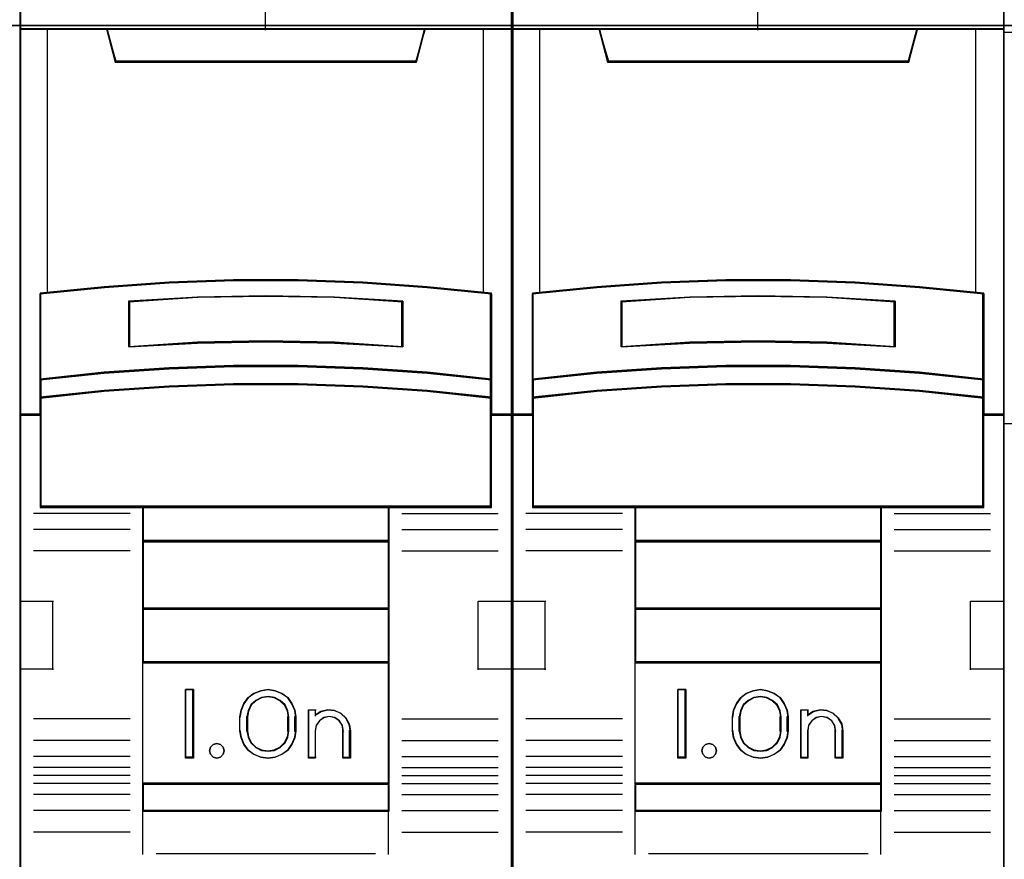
# Model space of a CAD drawing. Extents: x -558982 to 5119495, y -5290134 to 97908.
# Tile 211 of 256: x -467600 to -467240, y 30885 to 31192. Entities that reach past the tile are written whole.
import ezdxf

# ---------------------------------------------------------------- set-up
doc = ezdxf.new("R2010")
doc.units = 0
doc.header["$MEASUREMENT"] = 0
doc.layers.get('0').update_dxf_attribs({"color": 252})
doc.layers.add('45', color=8, linetype='Continuous')
doc.layers.add('50', color=7, linetype='Continuous')

# ---------------------------------------------------------------- blocks, each defined once
blk = doc.blocks.new('*C1027')
at = {"layer": '50', "color": 7}
for points in [[(246.510509, -132.244429), (31.516001, -132.244429), (246.510509, -132.244429)], [(246.510509, -132.244429), (246.510509, -178.271705), (31.516001, -178.271705), (31.516001, -132.244429), (246.510509, -132.244429)]]:
    blk.add_lwpolyline(points, close=True, dxfattribs=at)
blk = doc.blocks.new('*U1030')
at = {"layer": '45', "color": 7}
for points in [[(121.494035, -113.659801), (103.506912, -113.659801), (103.506912, -195.428987), (121.494035, -195.428987), (121.494035, -113.659801)], [(111.320625, -141.572133), (113.680322, -141.572133), (116.040019, -141.660072), (118.39415, -141.824957), (120.748282, -142.055796), (120.748282, -145.194111), (120.748282, -145.864644), (120.748282, -146.496704), (121.494035, -146.496704), (121.494035, -132.371539), (120.492277, -132.371539), (118.316236, -132.371539), (117.999012, -133.553217), (107.001934, -133.553217), (106.684711, -132.371539), (104.50867, -132.371539), (103.506912, -132.371539), (103.506912, -146.496704), (104.252665, -146.496704), (104.252665, -145.864644), (104.252665, -145.194111), (104.252665, -142.055796), (106.595666, -141.824957), (108.960928, -141.660072), (111.320625, -141.572133)], [(106.995139, -133.592331), (118.005808, -133.592331), (118.323424, -132.371539), (112.494901, -132.371539), (106.677523, -132.371539), (106.995139, -133.592331)], [(116.039613, -144.791947), (118.394357, -144.952647), (120.749101, -145.196469), (120.749101, -142.03233), (118.394357, -141.799592), (116.039613, -141.63335), (113.679303, -141.544687), (111.318993, -141.544687), (108.958682, -141.63335), (106.592805, -141.799592), (104.249195, -142.03233), (104.249195, -145.196469), (106.592805, -144.952647), (108.958682, -144.791947), (111.318993, -144.708826), (113.679303, -144.708826), (116.039613, -144.791947)], [(117.506912, -142.322922), (117.506912, -143.996863), (115.00303, -143.856901), (112.493571, -143.812113), (109.995266, -143.856901), (107.491384, -143.996863), (107.491384, -142.322922), (109.995266, -142.177362), (112.493571, -142.132574), (115.00303, -142.177362), (117.506912, -142.322922)], [(115.00303, -143.856901), (117.506912, -143.996863), (117.506912, -142.322922), (115.00303, -142.177362), (112.493571, -142.132574), (109.995266, -142.177362), (107.491384, -142.322922), (107.491384, -143.996863), (109.995266, -143.856901), (112.493571, -143.812113), (115.00303, -143.856901)], [(118.394357, -144.924467), (116.039613, -144.759904), (113.679303, -144.674786), (111.318993, -144.674786), (108.958682, -144.759904), (106.592805, -144.924467), (104.249195, -145.174149), (104.249195, -145.866448), (106.592805, -145.616766), (108.958682, -145.452203), (111.318993, -145.367084), (113.679303, -145.367084), (116.039613, -145.452203), (118.394357, -145.616766), (120.749101, -145.866448), (120.749101, -145.174149), (118.394357, -144.924467)], [(116.039613, -145.425061), (113.679303, -145.342116), (111.318993, -145.342116), (108.958682, -145.425061), (106.592805, -145.585421), (104.249195, -145.828725), (104.249195, -146.464635), (104.249195, -149.859839), (108.001198, -149.859839), (116.997098, -149.859839), (120.749101, -149.859839), (120.749101, -146.464635), (120.749101, -145.828725), (118.394357, -145.585421), (116.039613, -145.425061)], [(107.992426, -151.115056), (117.00587, -151.115056), (117.00587, -149.820117), (107.992426, -149.820117), (107.992426, -151.115056)], [(117.00587, -151.075334), (107.992426, -151.075334), (107.992426, -153.580472), (117.00587, -153.580472), (117.00587, -151.075334)], [(117.00587, -153.54075), (107.992426, -153.54075), (107.992426, -155.548038), (117.00587, -155.548038), (117.00587, -153.54075)], [(107.992426, -159.98102), (117.00587, -159.98102), (117.00587, -155.508316), (107.992426, -155.508316), (107.992426, -159.98102)], [(109.856088, -156.522552), (109.856088, -159.02769), (109.559174, -159.02769), (109.559174, -156.522552), (109.856088, -156.522552)], [(113.557034, -157.268527), (113.596667, -157.519041), (113.596667, -158.031202), (113.557034, -158.281716), (113.449459, -158.526663), (113.296589, -158.738208), (113.0871, -158.888516), (112.837978, -158.988721), (112.577533, -159.02769), (112.311425, -158.988721), (112.062304, -158.888516), (111.858477, -158.738208), (111.699945, -158.526663), (111.592369, -158.281716), (111.552736, -158.031202), (111.552736, -157.519041), (111.592369, -157.268527), (111.699945, -157.02358), (111.858477, -156.812035), (112.062304, -156.661727), (112.311425, -156.561521), (112.577533, -156.522552), (112.837978, -156.561521), (113.0871, -156.661727), (113.296589, -156.812035), (113.449459, -157.02358), (113.557034, -157.268527)], [(113.34217, -158.03247), (113.34217, -157.518068), (113.302227, -157.294414), (113.199518, -157.081944), (113.022629, -156.914204), (112.811504, -156.807968), (112.577555, -156.768829), (112.337899, -156.807968), (112.126774, -156.914204), (111.949886, -157.081944), (111.847176, -157.294414), (111.807233, -157.518068), (111.807233, -158.03247), (111.847176, -158.256123), (111.949886, -158.468594), (112.126774, -158.636334), (112.337899, -158.742569), (112.577555, -158.776117), (112.811504, -158.742569), (113.022629, -158.636334), (113.199518, -158.468594), (113.302227, -158.256123), (113.34217, -158.03247)], [(114.517485, -157.317456), (114.768553, -157.261383), (115.008209, -157.283812), (115.242158, -157.384744), (115.424753, -157.558571), (115.550287, -157.777257), (115.590229, -158.023979), (115.590229, -159.02769), (115.327749, -159.02769), (115.327749, -158.023979), (115.287807, -157.822115), (115.185097, -157.659503), (115.019621, -157.547356), (114.814202, -157.508105), (114.620195, -157.547356), (114.460425, -157.659503), (114.340597, -157.822115), (114.30636, -158.023979), (114.30636, -159.02769), (114.055293, -159.02769), (114.055293, -157.261383), (114.30636, -157.261383), (114.30636, -157.452032), (114.517485, -157.317456)], [(110.941413, -158.623526), (110.977466, -158.754285), (110.941413, -158.885044), (110.845269, -158.986085), (110.713072, -159.02769), (110.568857, -158.986085), (110.478722, -158.885044), (110.43666, -158.754285), (110.478722, -158.623526), (110.568857, -158.522485), (110.713072, -158.492767), (110.845269, -158.522485), (110.941413, -158.623526)], [(117.00587, -159.941298), (107.992426, -159.941298), (107.992426, -160.966127), (117.00587, -160.966127), (117.00587, -159.941298)]]:
    blk.add_lwpolyline(points, close=True, dxfattribs=at)
at = {"layer": '45', "color": 139}
for points in [[(121.494035, -113.659801), (103.506912, -113.659801), (103.506912, -195.428987), (121.494035, -195.428987), (121.494035, -113.659801)], [(116.03165, -145.442917), (113.676648, -145.360653), (111.321647, -145.360653), (108.966646, -145.442917), (106.606091, -145.601961), (104.267752, -145.843269), (104.267752, -146.47396), (104.267752, -149.841302), (108.011315, -149.841302), (116.98698, -149.841302), (120.730543, -149.841302), (120.730543, -146.47396), (120.730543, -145.843269), (118.381097, -145.601961), (116.03165, -145.442917)], [(110.977466, -158.754285), (110.941413, -158.623526), (110.845269, -158.522485), (110.713072, -158.492767), (110.568857, -158.522485), (110.478722, -158.623526), (110.43666, -158.754285), (110.478722, -158.885044), (110.568857, -158.986085), (110.713072, -159.02769), (110.845269, -158.986085), (110.941413, -158.885044), (110.977466, -158.754285)]]:
    blk.add_lwpolyline(points, close=True, dxfattribs=at)
at = {"layer": '45', "color": 59}
for points in [[(121.475478, -113.678338), (103.525469, -113.678338), (103.525469, -195.41045), (121.475478, -195.41045), (121.475478, -113.678338)], [(111.323059, -141.564797), (113.677887, -141.564797), (116.032715, -141.652488), (118.381989, -141.81691), (120.731264, -142.0471), (120.731264, -145.176589), (120.731264, -145.845237), (120.731264, -146.475519), (121.475478, -146.475519), (121.475478, -132.390076), (120.475787, -132.390076), (118.304236, -132.390076), (117.987667, -133.568431), (107.01328, -133.568431), (106.696711, -132.390076), (104.52516, -132.390076), (103.525469, -132.390076), (103.525469, -146.475519), (104.269683, -146.475519), (104.269683, -145.845237), (104.269683, -145.176589), (104.269683, -142.0471), (106.60785, -141.81691), (108.968231, -141.652488), (111.323059, -141.564797)], [(106.995139, -133.592331), (118.005808, -133.592331), (118.323424, -132.371539), (112.494901, -132.371539), (106.677523, -132.371539), (106.995139, -133.592331)], [(116.039613, -144.791947), (118.394357, -144.952647), (120.749101, -145.196469), (120.749101, -142.03233), (118.394357, -141.799592), (116.039613, -141.63335), (113.679303, -141.544687), (111.318993, -141.544687), (108.958682, -141.63335), (106.592805, -141.799592), (104.249195, -142.03233), (104.249195, -145.196469), (106.592805, -144.952647), (108.958682, -144.791947), (111.318993, -144.708826), (113.679303, -144.708826), (116.039613, -144.791947)], [(117.506912, -142.322922), (117.506912, -143.996863), (115.00303, -143.856901), (112.493571, -143.812113), (109.995266, -143.856901), (107.491384, -143.996863), (107.491384, -142.322922), (109.995266, -142.177362), (112.493571, -142.132574), (115.00303, -142.177362), (117.506912, -142.322922)], [(115.00303, -143.856901), (117.506912, -143.996863), (117.506912, -142.322922), (115.00303, -142.177362), (112.493571, -142.132574), (109.995266, -142.177362), (107.491384, -142.322922), (107.491384, -143.996863), (109.995266, -143.856901), (112.493571, -143.812113), (115.00303, -143.856901)], [(114.994414, -143.841147), (117.488354, -143.978326), (117.488354, -142.337673), (114.994414, -142.195008), (112.494919, -142.151111), (110.006533, -142.195008), (107.512592, -142.337673), (107.512592, -143.978326), (110.006533, -143.841147), (112.494919, -143.79725), (114.994414, -143.841147)], [(118.394357, -144.924467), (116.039613, -144.759904), (113.679303, -144.674786), (111.318993, -144.674786), (108.958682, -144.759904), (106.592805, -144.924467), (104.249195, -145.174149), (104.249195, -145.866448), (106.592805, -145.616766), (108.958682, -145.452203), (111.318993, -145.367084), (113.679303, -145.367084), (116.039613, -145.452203), (118.394357, -145.616766), (120.749101, -145.866448), (120.749101, -145.174149), (118.394357, -144.924467)], [(118.381097, -144.934681), (116.03165, -144.775604), (113.676648, -144.693323), (111.321647, -144.693323), (108.966646, -144.775604), (106.606091, -144.934681), (104.267752, -145.17604), (104.267752, -145.845262), (106.606091, -145.603904), (108.966646, -145.444826), (111.321647, -145.362545), (113.676648, -145.362545), (116.03165, -145.444826), (118.381097, -145.603904), (120.730543, -145.845262), (120.730543, -145.17604), (118.381097, -144.934681)], [(116.039613, -145.425061), (113.679303, -145.342116), (111.318993, -145.342116), (108.958682, -145.425061), (106.592805, -145.585421), (104.249195, -145.828725), (104.249195, -146.464635), (104.249195, -149.859839), (108.001198, -149.859839), (116.997098, -149.859839), (120.749101, -149.859839), (120.749101, -146.464635), (120.749101, -145.828725), (118.394357, -145.585421), (116.039613, -145.425061)], [(107.992426, -151.115056), (117.00587, -151.115056), (117.00587, -149.820117), (107.992426, -149.820117), (107.992426, -151.115056)], [(108.010983, -151.096519), (116.987313, -151.096519), (116.987313, -149.838654), (108.010983, -149.838654), (108.010983, -151.096519)], [(117.00587, -151.075334), (107.992426, -151.075334), (107.992426, -153.580472), (117.00587, -153.580472), (117.00587, -151.075334)], [(116.987313, -151.093871), (108.010983, -151.093871), (108.010983, -153.561935), (116.987313, -153.561935), (116.987313, -151.093871)], [(117.00587, -153.54075), (107.992426, -153.54075), (107.992426, -155.548038), (117.00587, -155.548038), (117.00587, -153.54075)], [(116.987313, -153.559287), (108.010983, -153.559287), (108.010983, -155.529501), (116.987313, -155.529501), (116.987313, -153.559287)], [(107.992426, -159.98102), (117.00587, -159.98102), (117.00587, -155.508316), (107.992426, -155.508316), (107.992426, -159.98102)], [(109.856088, -156.522552), (109.856088, -159.02769), (109.559174, -159.02769), (109.559174, -156.522552), (109.856088, -156.522552)], [(113.557034, -157.268527), (113.596667, -157.519041), (113.596667, -158.031202), (113.557034, -158.281716), (113.449459, -158.526663), (113.296589, -158.738208), (113.0871, -158.888516), (112.837978, -158.988721), (112.577533, -159.02769), (112.311425, -158.988721), (112.062304, -158.888516), (111.858477, -158.738208), (111.699945, -158.526663), (111.592369, -158.281716), (111.552736, -158.031202), (111.552736, -157.519041), (111.592369, -157.268527), (111.699945, -157.02358), (111.858477, -156.812035), (112.062304, -156.661727), (112.311425, -156.561521), (112.577533, -156.522552), (112.837978, -156.561521), (113.0871, -156.661727), (113.296589, -156.812035), (113.449459, -157.02358), (113.557034, -157.268527)], [(113.34217, -158.03247), (113.34217, -157.518068), (113.302227, -157.294414), (113.199518, -157.081944), (113.022629, -156.914204), (112.811504, -156.807968), (112.577555, -156.768829), (112.337899, -156.807968), (112.126774, -156.914204), (111.949886, -157.081944), (111.847176, -157.294414), (111.807233, -157.518068), (111.807233, -158.03247), (111.847176, -158.256123), (111.949886, -158.468594), (112.126774, -158.636334), (112.337899, -158.742569), (112.577555, -158.776117), (112.811504, -158.742569), (113.022629, -158.636334), (113.199518, -158.468594), (113.302227, -158.256123), (113.34217, -158.03247)], [(113.323613, -158.027668), (113.323613, -157.522766), (113.284636, -157.303244), (113.18441, -157.094698), (113.011799, -156.930056), (112.805778, -156.825783), (112.577486, -156.787366), (112.343625, -156.825783), (112.137605, -156.930056), (111.964993, -157.094698), (111.864767, -157.303244), (111.825791, -157.522766), (111.825791, -158.027668), (111.864767, -158.247191), (111.964993, -158.455737), (112.137605, -158.620379), (112.343625, -158.724652), (112.577486, -158.75758), (112.805778, -158.724652), (113.011799, -158.620379), (113.18441, -158.455737), (113.284636, -158.247191), (113.323613, -158.027668)], [(114.517485, -157.317456), (114.768553, -157.261383), (115.008209, -157.283812), (115.242158, -157.384744), (115.424753, -157.558571), (115.550287, -157.777257), (115.590229, -158.023979), (115.590229, -159.02769), (115.327749, -159.02769), (115.327749, -158.023979), (115.287807, -157.822115), (115.185097, -157.659503), (115.019621, -157.547356), (114.814202, -157.508105), (114.620195, -157.547356), (114.460425, -157.659503), (114.340597, -157.822115), (114.30636, -158.023979), (114.30636, -159.02769), (114.055293, -159.02769), (114.055293, -157.261383), (114.30636, -157.261383), (114.30636, -157.452032), (114.517485, -157.317456)], [(110.941413, -158.623526), (110.977466, -158.754285), (110.941413, -158.885044), (110.845269, -158.986085), (110.713072, -159.02769), (110.568857, -158.986085), (110.478722, -158.885044), (110.43666, -158.754285), (110.478722, -158.623526), (110.568857, -158.522485), (110.713072, -158.492767), (110.845269, -158.522485), (110.941413, -158.623526)], [(117.00587, -159.941298), (107.992426, -159.941298), (107.992426, -160.966127), (117.00587, -160.966127), (117.00587, -159.941298)], [(116.987313, -159.959835), (108.010983, -159.959835), (108.010983, -160.94759), (116.987313, -160.94759), (116.987313, -159.959835)]]:
    blk.add_lwpolyline(points, close=True, dxfattribs=at)
at = {"layer": '45', "color": 139}
for points in [[(112.472638, -125.181846), (112.472638, -132.41391)], [(103.506912, -132.371539), (121.494035, -132.371539)], [(106.677523, -132.371539), (107.032759, -133.592331)], [(118.323424, -132.371539), (117.965537, -133.592331)], [(106.992994, -133.549961), (118.005302, -133.549961)], [(120.749101, -142.069019), (118.394357, -141.81877), (116.039613, -141.64002), (113.679303, -141.544687), (111.318993, -141.544687), (108.958682, -141.64002), (106.592805, -141.81877), (104.249195, -142.069019)], [(104.249195, -142.026648), (104.249195, -149.859839)], [(117.506912, -142.357665), (115.00303, -142.185537), (112.493571, -142.132574), (109.995266, -142.185537), (107.491384, -142.357665)], [(120.709335, -149.859839), (120.709335, -142.026648)], [(107.491384, -143.996863), (107.491384, -142.317943)], [(117.467146, -143.996863), (117.467146, -142.317943)], [(117.506912, -143.996863), (115.00303, -143.828345), (112.493571, -143.774419), (109.995266, -143.828345), (107.491384, -143.996863)], [(120.749101, -145.196469), (118.394357, -144.935627), (116.039613, -144.763709), (113.679303, -144.674786), (111.318993, -144.674786), (108.958682, -144.763709), (106.592805, -144.935627), (104.249195, -145.196469)], [(120.749101, -145.866448), (118.394357, -145.604282), (116.039613, -145.431491), (113.679303, -145.342116), (111.318993, -145.342116), (108.958682, -145.431491), (106.592805, -145.604282), (104.249195, -145.866448)], [(104.291611, -146.454334), (103.506912, -146.454334)], [(121.494035, -146.454334), (120.709335, -146.454334)], [(107.5338, -150.082282), (104.005302, -150.082282)], [(120.749101, -149.820117), (104.249195, -149.820117)], [(107.992426, -149.820117), (107.992426, -160.966127)], [(107.992426, -149.820117), (117.00587, -149.820117)], [(116.966105, -149.820117), (116.966105, -160.966127)], [(117.467146, -150.082282), (120.992994, -150.082282)], [(107.5338, -150.670169), (104.005302, -150.670169)], [(117.467146, -150.670169), (120.992994, -150.670169)], [(107.992426, -151.075334), (117.00587, -151.075334)], [(107.5338, -151.451369), (104.005302, -151.451369)], [(117.467146, -151.451369), (120.992994, -151.451369)], [(103.506912, -153.294473), (104.739633, -153.294473)], [(104.699867, -153.294473), (104.699867, -155.799611)], [(120.258663, -155.799611), (120.258663, -153.294473)], [(120.258663, -153.294473), (121.494035, -153.294473)], [(107.992426, -153.54075), (117.00587, -153.54075)], [(103.506912, -155.759889), (104.739633, -155.759889)], [(107.992426, -155.508316), (117.00587, -155.508316)], [(120.258663, -155.759889), (121.494035, -155.759889)], [(109.856088, -156.522552), (109.559174, -156.522552)], [(109.559174, -156.522552), (109.559174, -159.02769)], [(109.813672, -156.522552), (109.813672, -159.02769)], [(113.596667, -157.542085), (113.557034, -157.285778), (113.449459, -157.035167), (113.296589, -156.818729), (113.0871, -156.664945), (112.837978, -156.562422), (112.577533, -156.522552), (112.311425, -156.562422), (112.062304, -156.664945), (111.858477, -156.818729), (111.699945, -157.035167), (111.592369, -157.285778), (111.552736, -157.542085)], [(113.34217, -157.542085), (113.302227, -157.311263), (113.199518, -157.091981), (113.022629, -156.918864), (112.811504, -156.809223), (112.577555, -156.768829), (112.337899, -156.809223), (112.126774, -156.918864), (111.949886, -157.091981), (111.847176, -157.311263), (111.807233, -157.542085)], [(114.055293, -157.261383), (114.341602, -157.261383)], [(114.055293, -157.261383), (114.055293, -159.02769)], [(114.301837, -157.261383), (114.301837, -157.489122)], [(115.590229, -158.047879), (115.550146, -157.793425), (115.42417, -157.567885), (115.240932, -157.38861), (115.006158, -157.284515), (114.765658, -157.261383), (114.513706, -157.319213), (114.301837, -157.458007)], [(107.5338, -157.595048), (104.005302, -157.595048)], [(111.552736, -158.047879), (111.552736, -157.502363)], [(111.807233, -158.047879), (111.807233, -157.502363)], [(113.302405, -158.047879), (113.302405, -157.502363)], [(113.556902, -158.047879), (113.556902, -157.502363)], [(115.335732, -158.047879), (115.2953, -157.834417), (115.191333, -157.66246), (115.023831, -157.54387), (114.815896, -157.502363), (114.619514, -157.54387), (114.457787, -157.66246), (114.336492, -157.834417), (114.301837, -158.047879)], [(117.467146, -157.595048), (120.992994, -157.595048)], [(111.552736, -158.005509), (111.592369, -158.262482), (111.699945, -158.513745), (111.858477, -158.730744), (112.062304, -158.884928), (112.311425, -158.987717), (112.577533, -159.02769), (112.837978, -158.987717), (113.0871, -158.884928), (113.296589, -158.730744), (113.449459, -158.513745), (113.557034, -158.262482), (113.596667, -158.005509)], [(111.807233, -158.005509), (111.847176, -158.237271), (111.949886, -158.457445), (112.126774, -158.631266), (112.337899, -158.741353), (112.577555, -158.776117), (112.811504, -158.741353), (113.022629, -158.631266), (113.199518, -158.457445), (113.302227, -158.237271), (113.34217, -158.005509)], [(114.301837, -158.005509), (114.301837, -159.02769)], [(115.295967, -158.005509), (115.295967, -159.02769)], [(115.550464, -158.005509), (115.550464, -159.02769)], [(107.5338, -158.384193), (104.005302, -158.384193)], [(117.467146, -158.384193), (120.992994, -158.384193)], [(107.5338, -158.969431), (104.005302, -158.969431)], [(109.856088, -158.987968), (109.559174, -158.987968)], [(114.055293, -158.987968), (114.341602, -158.987968)], [(115.295967, -158.987968), (115.590229, -158.987968)], [(117.467146, -158.969431), (120.992994, -158.969431)], [(107.5338, -159.371948), (104.005302, -159.371948)], [(117.467146, -159.371948), (120.992994, -159.371948)], [(107.5338, -159.665891), (104.005302, -159.665891)], [(117.467146, -159.665891), (120.992994, -159.665891)], [(107.5338, -159.95189), (104.005302, -159.95189)], [(107.992426, -159.941298), (117.00587, -159.941298)], [(117.467146, -159.95189), (120.992994, -159.95189)], [(107.5338, -160.351759), (104.005302, -160.351759)], [(117.467146, -160.351759), (120.992994, -160.351759)], [(107.5338, -160.942294), (104.005302, -160.942294)], [(107.992426, -160.926405), (117.00587, -160.926405)], [(107.992426, -160.926405), (107.992426, -162.552361)], [(116.966105, -160.926405), (116.966105, -162.552361)], [(117.467146, -160.942294), (120.992994, -160.942294)], [(107.5338, -161.726142), (104.005302, -161.726142)], [(117.467146, -161.726142), (120.992994, -161.726142)], [(108.485514, -162.509991), (116.512782, -162.509991)]]:
    blk.add_lwpolyline(points, dxfattribs=at)
at = {"layer": '45', "color": 140}
for points in [[(111.320625, -141.572133), (113.680322, -141.572133), (116.040019, -141.660072), (118.39415, -141.824957), (120.748282, -142.055796), (120.748282, -145.194111), (120.748282, -145.864644), (120.748282, -146.496704), (121.494035, -146.496704), (121.494035, -132.371539), (120.492277, -132.371539), (118.316236, -132.371539), (117.999012, -133.553217), (107.001934, -133.553217), (106.684711, -132.371539), (104.50867, -132.371539), (103.506912, -132.371539), (103.506912, -146.496704), (104.252665, -146.496704), (104.252665, -145.864644), (104.252665, -145.194111), (104.252665, -142.055796), (106.595666, -141.824957), (108.960928, -141.660072), (111.320625, -141.572133)], [(107.012684, -133.571146), (117.988263, -133.571146), (118.304867, -132.390076), (112.494919, -132.390076), (106.69608, -132.390076), (107.012684, -133.571146)]]:
    blk.add_lwpolyline(points, close=True, dxfattribs=at)
for points in [[(104.506343, -132.371539), (104.506343, -142.039889)], [(120.452187, -142.039889), (120.452187, -132.371539)]]:
    blk.add_lwpolyline(points, dxfattribs=at)
blk = doc.blocks.new('*U1031')
at = {"layer": '45', "color": 7}
for points in [[(139.494414, -113.659801), (121.504639, -113.659801), (121.504639, -195.428987), (139.494414, -195.428987), (139.494414, -113.659801)], [(129.319504, -141.572133), (131.679549, -141.572133), (134.039594, -141.660072), (136.394072, -141.824957), (138.748551, -142.055796), (138.748551, -145.194111), (138.748551, -145.864644), (138.748551, -146.496704), (139.494414, -146.496704), (139.494414, -132.371539), (138.492508, -132.371539), (136.316146, -132.371539), (135.998876, -133.553217), (125.000177, -133.553217), (124.682907, -132.371539), (122.506545, -132.371539), (121.504639, -132.371539), (121.504639, -146.496704), (122.250502, -146.496704), (122.250502, -145.864644), (122.250502, -145.194111), (122.250502, -142.055796), (124.593849, -141.824957), (126.95946, -141.660072), (129.319504, -141.572133)], [(124.992939, -133.592331), (136.006115, -133.592331), (136.323802, -132.371539), (130.493953, -132.371539), (124.675251, -132.371539), (124.992939, -133.592331)], [(134.039992, -144.791947), (136.394736, -144.952647), (138.749479, -145.196469), (138.749479, -142.03233), (136.394736, -141.799592), (134.039992, -141.63335), (131.679682, -141.544687), (129.319371, -141.544687), (126.959061, -141.63335), (124.593184, -141.799592), (122.249574, -142.03233), (122.249574, -145.196469), (124.593184, -144.952647), (126.959061, -144.791947), (129.319371, -144.708826), (131.679682, -144.708826), (134.039992, -144.791947)], [(135.50729, -142.322922), (135.50729, -143.996863), (133.003408, -143.856901), (130.49395, -143.812113), (127.995645, -143.856901), (125.491763, -143.996863), (125.491763, -142.322922), (127.995645, -142.177362), (130.49395, -142.132574), (133.003408, -142.177362), (135.50729, -142.322922)], [(133.003408, -143.856901), (135.50729, -143.996863), (135.50729, -142.322922), (133.003408, -142.177362), (130.49395, -142.132574), (127.995645, -142.177362), (125.491763, -142.322922), (125.491763, -143.996863), (127.995645, -143.856901), (130.49395, -143.812113), (133.003408, -143.856901)], [(136.394736, -144.924467), (134.039992, -144.759904), (131.679682, -144.674786), (129.319371, -144.674786), (126.959061, -144.759904), (124.593184, -144.924467), (122.249574, -145.174149), (122.249574, -145.866448), (124.593184, -145.616766), (126.959061, -145.452203), (129.319371, -145.367084), (131.679682, -145.367084), (134.039992, -145.452203), (136.394736, -145.616766), (138.749479, -145.866448), (138.749479, -145.174149), (136.394736, -144.924467)], [(134.039992, -145.425061), (131.679682, -145.342116), (129.319371, -145.342116), (126.959061, -145.425061), (124.593184, -145.585421), (122.249574, -145.828725), (122.249574, -146.464635), (122.249574, -149.859839), (126.001577, -149.859839), (134.997477, -149.859839), (138.749479, -149.859839), (138.749479, -146.464635), (138.749479, -145.828725), (136.394736, -145.585421), (134.039992, -145.425061)], [(125.992804, -151.115056), (135.006249, -151.115056), (135.006249, -149.820117), (125.992804, -149.820117), (125.992804, -151.115056)], [(135.006249, -151.075334), (125.992804, -151.075334), (125.992804, -153.580472), (135.006249, -153.580472), (135.006249, -151.075334)], [(135.006249, -153.54075), (125.992804, -153.54075), (125.992804, -155.548038), (135.006249, -155.548038), (135.006249, -153.54075)], [(125.992804, -159.98102), (135.006249, -159.98102), (135.006249, -155.508316), (125.992804, -155.508316), (125.992804, -159.98102)], [(127.853816, -156.522552), (127.853816, -159.02769), (127.559553, -159.02769), (127.559553, -156.522552), (127.853816, -156.522552)], [(131.557413, -157.268527), (131.597046, -157.519041), (131.597046, -158.031202), (131.557413, -158.281716), (131.449838, -158.526663), (131.296967, -158.738208), (131.087479, -158.888516), (130.838357, -158.988721), (130.577911, -159.02769), (130.311804, -158.988721), (130.062682, -158.888516), (129.858855, -158.738208), (129.700323, -158.526663), (129.592748, -158.281716), (129.553115, -158.031202), (129.553115, -157.519041), (129.592748, -157.268527), (129.700323, -157.02358), (129.858855, -156.812035), (130.062682, -156.661727), (130.311804, -156.561521), (130.577911, -156.522552), (130.838357, -156.561521), (131.087479, -156.661727), (131.296967, -156.812035), (131.449838, -157.02358), (131.557413, -157.268527)], [(131.342549, -158.03247), (131.342549, -157.518068), (131.302606, -157.294414), (131.199897, -157.081944), (131.023008, -156.914204), (130.811883, -156.807968), (130.577934, -156.768829), (130.338278, -156.807968), (130.127153, -156.914204), (129.950264, -157.081944), (129.847555, -157.294414), (129.807612, -157.518068), (129.807612, -158.03247), (129.847555, -158.256123), (129.950264, -158.468594), (130.127153, -158.636334), (130.338278, -158.742569), (130.577934, -158.776117), (130.811883, -158.742569), (131.023008, -158.636334), (131.199897, -158.468594), (131.302606, -158.256123), (131.342549, -158.03247)], [(132.517864, -157.317456), (132.768932, -157.261383), (133.008587, -157.283812), (133.242537, -157.384744), (133.425131, -157.558571), (133.550665, -157.777257), (133.590608, -158.023979), (133.590608, -159.02769), (133.328128, -159.02769), (133.328128, -158.023979), (133.288185, -157.822115), (133.185476, -157.659503), (133.019999, -157.547356), (132.81458, -157.508105), (132.620574, -157.547356), (132.460803, -157.659503), (132.340975, -157.822115), (132.306739, -158.023979), (132.306739, -159.02769), (132.055671, -159.02769), (132.055671, -157.261383), (132.306739, -157.261383), (132.306739, -157.452032), (132.517864, -157.317456)], [(128.93914, -158.623526), (128.975194, -158.754285), (128.93914, -158.885044), (128.842997, -158.986085), (128.7108, -159.02769), (128.566585, -158.986085), (128.47645, -158.885044), (128.434387, -158.754285), (128.47645, -158.623526), (128.566585, -158.522485), (128.7108, -158.492767), (128.842997, -158.522485), (128.93914, -158.623526)], [(135.006249, -159.941298), (125.992804, -159.941298), (125.992804, -160.966127), (135.006249, -160.966127), (135.006249, -159.941298)]]:
    blk.add_lwpolyline(points, close=True, dxfattribs=at)
at = {"layer": '45', "color": 139}
for points in [[(139.494414, -113.659801), (121.504639, -113.659801), (121.504639, -195.428987), (139.494414, -195.428987), (139.494414, -113.659801)], [(134.032028, -145.442917), (131.677027, -145.360653), (129.322026, -145.360653), (126.967025, -145.442917), (124.606469, -145.601961), (122.268131, -145.843269), (122.268131, -146.47396), (122.268131, -149.841302), (126.011694, -149.841302), (134.987359, -149.841302), (138.730922, -149.841302), (138.730922, -146.47396), (138.730922, -145.843269), (136.381475, -145.601961), (134.032028, -145.442917)], [(128.975194, -158.754285), (128.93914, -158.623526), (128.842997, -158.522485), (128.7108, -158.492767), (128.566585, -158.522485), (128.47645, -158.623526), (128.434387, -158.754285), (128.47645, -158.885044), (128.566585, -158.986085), (128.7108, -159.02769), (128.842997, -158.986085), (128.93914, -158.885044), (128.975194, -158.754285)]]:
    blk.add_lwpolyline(points, close=True, dxfattribs=at)
at = {"layer": '45', "color": 59}
for points in [[(139.475857, -113.678338), (121.525847, -113.678338), (121.525847, -195.41045), (139.475857, -195.41045), (139.475857, -113.678338)], [(129.323438, -141.564797), (131.678266, -141.564797), (134.033094, -141.652488), (136.382368, -141.81691), (138.731642, -142.0471), (138.731642, -145.176589), (138.731642, -145.845237), (138.731642, -146.475519), (139.475857, -146.475519), (139.475857, -132.390076), (138.476166, -132.390076), (136.304614, -132.390076), (135.988046, -133.568431), (125.013659, -133.568431), (124.69709, -132.390076), (122.525538, -132.390076), (121.525847, -132.390076), (121.525847, -146.475519), (122.270062, -146.475519), (122.270062, -145.845237), (122.270062, -145.176589), (122.270062, -142.0471), (124.608228, -141.81691), (126.96861, -141.652488), (129.323438, -141.564797)], [(124.992939, -133.592331), (136.006115, -133.592331), (136.323802, -132.371539), (130.493953, -132.371539), (124.675251, -132.371539), (124.992939, -133.592331)], [(134.039992, -144.791947), (136.394736, -144.952647), (138.749479, -145.196469), (138.749479, -142.03233), (136.394736, -141.799592), (134.039992, -141.63335), (131.679682, -141.544687), (129.319371, -141.544687), (126.959061, -141.63335), (124.593184, -141.799592), (122.249574, -142.03233), (122.249574, -145.196469), (124.593184, -144.952647), (126.959061, -144.791947), (129.319371, -144.708826), (131.679682, -144.708826), (134.039992, -144.791947)], [(135.50729, -142.322922), (135.50729, -143.996863), (133.003408, -143.856901), (130.49395, -143.812113), (127.995645, -143.856901), (125.491763, -143.996863), (125.491763, -142.322922), (127.995645, -142.177362), (130.49395, -142.132574), (133.003408, -142.177362), (135.50729, -142.322922)], [(133.003408, -143.856901), (135.50729, -143.996863), (135.50729, -142.322922), (133.003408, -142.177362), (130.49395, -142.132574), (127.995645, -142.177362), (125.491763, -142.322922), (125.491763, -143.996863), (127.995645, -143.856901), (130.49395, -143.812113), (133.003408, -143.856901)], [(132.994793, -143.841147), (135.488733, -143.978326), (135.488733, -142.337673), (132.994793, -142.195008), (130.495298, -142.151111), (128.006912, -142.195008), (125.512971, -142.337673), (125.512971, -143.978326), (128.006912, -143.841147), (130.495298, -143.79725), (132.994793, -143.841147)], [(136.394736, -144.924467), (134.039992, -144.759904), (131.679682, -144.674786), (129.319371, -144.674786), (126.959061, -144.759904), (124.593184, -144.924467), (122.249574, -145.174149), (122.249574, -145.866448), (124.593184, -145.616766), (126.959061, -145.452203), (129.319371, -145.367084), (131.679682, -145.367084), (134.039992, -145.452203), (136.394736, -145.616766), (138.749479, -145.866448), (138.749479, -145.174149), (136.394736, -144.924467)], [(136.381475, -144.934681), (134.032028, -144.775604), (131.677027, -144.693323), (129.322026, -144.693323), (126.967025, -144.775604), (124.606469, -144.934681), (122.268131, -145.17604), (122.268131, -145.845262), (124.606469, -145.603904), (126.967025, -145.444826), (129.322026, -145.362545), (131.677027, -145.362545), (134.032028, -145.444826), (136.381475, -145.603904), (138.730922, -145.845262), (138.730922, -145.17604), (136.381475, -144.934681)], [(134.039992, -145.425061), (131.679682, -145.342116), (129.319371, -145.342116), (126.959061, -145.425061), (124.593184, -145.585421), (122.249574, -145.828725), (122.249574, -146.464635), (122.249574, -149.859839), (126.001577, -149.859839), (134.997477, -149.859839), (138.749479, -149.859839), (138.749479, -146.464635), (138.749479, -145.828725), (136.394736, -145.585421), (134.039992, -145.425061)], [(125.992804, -151.115056), (135.006249, -151.115056), (135.006249, -149.820117), (125.992804, -149.820117), (125.992804, -151.115056)], [(126.011361, -151.096519), (134.987692, -151.096519), (134.987692, -149.838654), (126.011361, -149.838654), (126.011361, -151.096519)], [(135.006249, -151.075334), (125.992804, -151.075334), (125.992804, -153.580472), (135.006249, -153.580472), (135.006249, -151.075334)], [(134.987692, -151.093871), (126.011361, -151.093871), (126.011361, -153.561935), (134.987692, -153.561935), (134.987692, -151.093871)], [(135.006249, -153.54075), (125.992804, -153.54075), (125.992804, -155.548038), (135.006249, -155.548038), (135.006249, -153.54075)], [(134.987692, -153.559287), (126.011361, -153.559287), (126.011361, -155.529501), (134.987692, -155.529501), (134.987692, -153.559287)], [(125.992804, -159.98102), (135.006249, -159.98102), (135.006249, -155.508316), (125.992804, -155.508316), (125.992804, -159.98102)], [(127.853816, -156.522552), (127.853816, -159.02769), (127.559553, -159.02769), (127.559553, -156.522552), (127.853816, -156.522552)], [(131.557413, -157.268527), (131.597046, -157.519041), (131.597046, -158.031202), (131.557413, -158.281716), (131.449838, -158.526663), (131.296967, -158.738208), (131.087479, -158.888516), (130.838357, -158.988721), (130.577911, -159.02769), (130.311804, -158.988721), (130.062682, -158.888516), (129.858855, -158.738208), (129.700323, -158.526663), (129.592748, -158.281716), (129.553115, -158.031202), (129.553115, -157.519041), (129.592748, -157.268527), (129.700323, -157.02358), (129.858855, -156.812035), (130.062682, -156.661727), (130.311804, -156.561521), (130.577911, -156.522552), (130.838357, -156.561521), (131.087479, -156.661727), (131.296967, -156.812035), (131.449838, -157.02358), (131.557413, -157.268527)], [(131.342549, -158.03247), (131.342549, -157.518068), (131.302606, -157.294414), (131.199897, -157.081944), (131.023008, -156.914204), (130.811883, -156.807968), (130.577934, -156.768829), (130.338278, -156.807968), (130.127153, -156.914204), (129.950264, -157.081944), (129.847555, -157.294414), (129.807612, -157.518068), (129.807612, -158.03247), (129.847555, -158.256123), (129.950264, -158.468594), (130.127153, -158.636334), (130.338278, -158.742569), (130.577934, -158.776117), (130.811883, -158.742569), (131.023008, -158.636334), (131.199897, -158.468594), (131.302606, -158.256123), (131.342549, -158.03247)], [(131.323992, -158.027668), (131.323992, -157.522766), (131.285015, -157.303244), (131.184789, -157.094698), (131.012177, -156.930056), (130.806157, -156.825783), (130.577865, -156.787366), (130.344004, -156.825783), (130.137984, -156.930056), (129.965372, -157.094698), (129.865146, -157.303244), (129.826169, -157.522766), (129.826169, -158.027668), (129.865146, -158.247191), (129.965372, -158.455737), (130.137984, -158.620379), (130.344004, -158.724652), (130.577865, -158.75758), (130.806157, -158.724652), (131.012177, -158.620379), (131.184789, -158.455737), (131.285015, -158.247191), (131.323992, -158.027668)], [(132.517864, -157.317456), (132.768932, -157.261383), (133.008587, -157.283812), (133.242537, -157.384744), (133.425131, -157.558571), (133.550665, -157.777257), (133.590608, -158.023979), (133.590608, -159.02769), (133.328128, -159.02769), (133.328128, -158.023979), (133.288185, -157.822115), (133.185476, -157.659503), (133.019999, -157.547356), (132.81458, -157.508105), (132.620574, -157.547356), (132.460803, -157.659503), (132.340975, -157.822115), (132.306739, -158.023979), (132.306739, -159.02769), (132.055671, -159.02769), (132.055671, -157.261383), (132.306739, -157.261383), (132.306739, -157.452032), (132.517864, -157.317456)], [(128.93914, -158.623526), (128.975194, -158.754285), (128.93914, -158.885044), (128.842997, -158.986085), (128.7108, -159.02769), (128.566585, -158.986085), (128.47645, -158.885044), (128.434387, -158.754285), (128.47645, -158.623526), (128.566585, -158.522485), (128.7108, -158.492767), (128.842997, -158.522485), (128.93914, -158.623526)], [(135.006249, -159.941298), (125.992804, -159.941298), (125.992804, -160.966127), (135.006249, -160.966127), (135.006249, -159.941298)], [(134.987692, -159.959835), (126.011361, -159.959835), (126.011361, -160.94759), (134.987692, -160.94759), (134.987692, -159.959835)]]:
    blk.add_lwpolyline(points, close=True, dxfattribs=at)
at = {"layer": '45', "color": 139}
for points in [[(130.473016, -125.181846), (130.473016, -132.41391)], [(121.504639, -132.371539), (139.494414, -132.371539)], [(124.675251, -132.371539), (125.033138, -133.592331)], [(136.323802, -132.371539), (135.965916, -133.592331)], [(124.993372, -133.549961), (136.005681, -133.549961)], [(138.749479, -142.069019), (136.394736, -141.81877), (134.039992, -141.64002), (131.679682, -141.544687), (129.319371, -141.544687), (126.959061, -141.64002), (124.593184, -141.81877), (122.249574, -142.069019)], [(122.249574, -142.026648), (122.249574, -149.859839)], [(135.50729, -142.357665), (133.003408, -142.185537), (130.49395, -142.132574), (127.995645, -142.185537), (125.491763, -142.357665)], [(138.709714, -149.859839), (138.709714, -142.026648)], [(125.491763, -143.996863), (125.491763, -142.317943)], [(135.464874, -143.996863), (135.464874, -142.317943)], [(135.50729, -143.996863), (133.003408, -143.828345), (130.49395, -143.774419), (127.995645, -143.828345), (125.491763, -143.996863)], [(138.749479, -145.196469), (136.394736, -144.935627), (134.039992, -144.763709), (131.679682, -144.674786), (129.319371, -144.674786), (126.959061, -144.763709), (124.593184, -144.935627), (122.249574, -145.196469)], [(138.749479, -145.866448), (136.394736, -145.604282), (134.039992, -145.431491), (131.679682, -145.342116), (129.319371, -145.342116), (126.959061, -145.431491), (124.593184, -145.604282), (122.249574, -145.866448)], [(122.289339, -146.454334), (121.504639, -146.454334)], [(139.494414, -146.454334), (138.709714, -146.454334)], [(125.534179, -150.082282), (122.005681, -150.082282)], [(138.749479, -149.820117), (122.249574, -149.820117)], [(125.992804, -149.820117), (125.992804, -160.966127)], [(125.992804, -149.820117), (135.006249, -149.820117)], [(134.966484, -149.820117), (134.966484, -160.966127)], [(135.464874, -150.082282), (138.993372, -150.082282)], [(125.534179, -150.670169), (122.005681, -150.670169)], [(135.464874, -150.670169), (138.993372, -150.670169)], [(125.992804, -151.075334), (135.006249, -151.075334)], [(125.534179, -151.451369), (122.005681, -151.451369)], [(135.464874, -151.451369), (138.993372, -151.451369)], [(121.504639, -153.294473), (122.740011, -153.294473)], [(122.700246, -153.294473), (122.700246, -155.799611)], [(138.259042, -155.799611), (138.259042, -153.294473)], [(138.259042, -153.294473), (139.494414, -153.294473)], [(125.992804, -153.54075), (135.006249, -153.54075)], [(121.504639, -155.759889), (122.740011, -155.759889)], [(125.992804, -155.508316), (135.006249, -155.508316)], [(138.259042, -155.759889), (139.494414, -155.759889)], [(127.853816, -156.522552), (127.559553, -156.522552)], [(127.559553, -156.522552), (127.559553, -159.02769)], [(127.81405, -156.522552), (127.81405, -159.02769)], [(131.597046, -157.542085), (131.557413, -157.285778), (131.449838, -157.035167), (131.296967, -156.818729), (131.087479, -156.664945), (130.838357, -156.562422), (130.577911, -156.522552), (130.311804, -156.562422), (130.062682, -156.664945), (129.858855, -156.818729), (129.700323, -157.035167), (129.592748, -157.285778), (129.553115, -157.542085)], [(131.342549, -157.542085), (131.302606, -157.311263), (131.199897, -157.091981), (131.023008, -156.918864), (130.811883, -156.809223), (130.577934, -156.768829), (130.338278, -156.809223), (130.127153, -156.918864), (129.950264, -157.091981), (129.847555, -157.311263), (129.807612, -157.542085)], [(132.055671, -157.261383), (132.341981, -157.261383)], [(132.055671, -157.261383), (132.055671, -159.02769)], [(132.299564, -157.261383), (132.299564, -157.489122)], [(133.590608, -158.047879), (133.550442, -157.793425), (133.424207, -157.567885), (133.240592, -157.38861), (133.005335, -157.284515), (132.76434, -157.261383), (132.511869, -157.319213), (132.299564, -157.458007)], [(125.534179, -157.595048), (122.005681, -157.595048)], [(129.553115, -158.047879), (129.553115, -157.502363)], [(129.807612, -158.047879), (129.807612, -157.502363)], [(131.300133, -158.047879), (131.300133, -157.502363)], [(131.557281, -158.047879), (131.557281, -157.502363)], [(133.336111, -158.047879), (133.295575, -157.834417), (133.191342, -157.66246), (133.02341, -157.54387), (132.814942, -157.502363), (132.618056, -157.54387), (132.455915, -157.66246), (132.334309, -157.834417), (132.299564, -158.047879)], [(135.464874, -157.595048), (138.993372, -157.595048)], [(129.553115, -158.005509), (129.592748, -158.262482), (129.700323, -158.513745), (129.858855, -158.730744), (130.062682, -158.884928), (130.311804, -158.987717), (130.577911, -159.02769), (130.838357, -158.987717), (131.087479, -158.884928), (131.296967, -158.730744), (131.449838, -158.513745), (131.557413, -158.262482), (131.597046, -158.005509)], [(129.807612, -158.005509), (129.847555, -158.237271), (129.950264, -158.457445), (130.127153, -158.631266), (130.338278, -158.741353), (130.577934, -158.776117), (130.811883, -158.741353), (131.023008, -158.631266), (131.199897, -158.457445), (131.302606, -158.237271), (131.342549, -158.005509)], [(132.299564, -158.005509), (132.299564, -159.02769)], [(133.293694, -158.005509), (133.293694, -159.02769)], [(133.550843, -158.005509), (133.550843, -159.02769)], [(125.534179, -158.384193), (122.005681, -158.384193)], [(135.464874, -158.384193), (138.993372, -158.384193)], [(125.534179, -158.969431), (122.005681, -158.969431)], [(127.853816, -158.987968), (127.559553, -158.987968)], [(132.055671, -158.987968), (132.341981, -158.987968)], [(133.293694, -158.987968), (133.590608, -158.987968)], [(135.464874, -158.969431), (138.993372, -158.969431)], [(125.534179, -159.371948), (122.005681, -159.371948)], [(135.464874, -159.371948), (138.993372, -159.371948)], [(125.534179, -159.665891), (122.005681, -159.665891)], [(135.464874, -159.665891), (138.993372, -159.665891)], [(125.534179, -159.95189), (122.005681, -159.95189)], [(125.992804, -159.941298), (135.006249, -159.941298)], [(135.464874, -159.95189), (138.993372, -159.95189)], [(125.534179, -160.351759), (122.005681, -160.351759)], [(135.464874, -160.351759), (138.993372, -160.351759)], [(125.534179, -160.942294), (122.005681, -160.942294)], [(125.992804, -160.926405), (135.006249, -160.926405)], [(125.992804, -160.926405), (125.992804, -162.552361)], [(134.966484, -160.926405), (134.966484, -162.552361)], [(135.464874, -160.942294), (138.993372, -160.942294)], [(125.534179, -161.726142), (122.005681, -161.726142)], [(135.464874, -161.726142), (138.993372, -161.726142)], [(126.485893, -162.509991), (134.51316, -162.509991)]]:
    blk.add_lwpolyline(points, dxfattribs=at)
at = {"layer": '45', "color": 140}
for points in [[(129.319504, -141.572133), (131.679549, -141.572133), (134.039594, -141.660072), (136.394072, -141.824957), (138.748551, -142.055796), (138.748551, -145.194111), (138.748551, -145.864644), (138.748551, -146.496704), (139.494414, -146.496704), (139.494414, -132.371539), (138.492508, -132.371539), (136.316146, -132.371539), (135.998876, -133.553217), (125.000177, -133.553217), (124.682907, -132.371539), (122.506545, -132.371539), (121.504639, -132.371539), (121.504639, -146.496704), (122.250502, -146.496704), (122.250502, -145.864644), (122.250502, -145.194111), (122.250502, -142.055796), (124.593849, -141.824957), (126.95946, -141.660072), (129.319504, -141.572133)], [(125.01299, -133.571146), (135.986063, -133.571146), (136.302594, -132.390076), (130.493973, -132.390076), (124.696459, -132.390076), (125.01299, -133.571146)]]:
    blk.add_lwpolyline(points, close=True, dxfattribs=at)
for points in [[(122.504071, -132.371539), (122.504071, -142.039889)], [(138.452566, -142.039889), (138.452566, -132.371539)]]:
    blk.add_lwpolyline(points, dxfattribs=at)
blk = doc.blocks.new('*U1032')
at = {"layer": '45', "color": 7}
for points in [[(139.491763, -113.492968), (157.505397, -113.492968), (157.505397, -113.492968), (157.505397, -196.498834), (157.505397, -196.498834), (139.491763, -196.498834), (139.491763, -196.498834), (139.491763, -113.492968), (139.491763, -113.492968)], [(139.491763, -132.496002), (157.505397, -132.496002), (157.505397, -146.803888), (139.491763, -146.803888), (139.491763, -132.496002)]]:
    blk.add_lwpolyline(points, close=True, dxfattribs=at)

msp = doc.modelspace()

# ---------------------------------------------------------------- block references
at = {"xscale": 10, "yscale": 10, "zscale": 10}
for name in ['*C1027', '*U1032', '*U1030', '*U1031']:
    msp.add_blockref(name, (-468635.22, 32512.67), dxfattribs=at)

doc.saveas('drawing.dxf')
